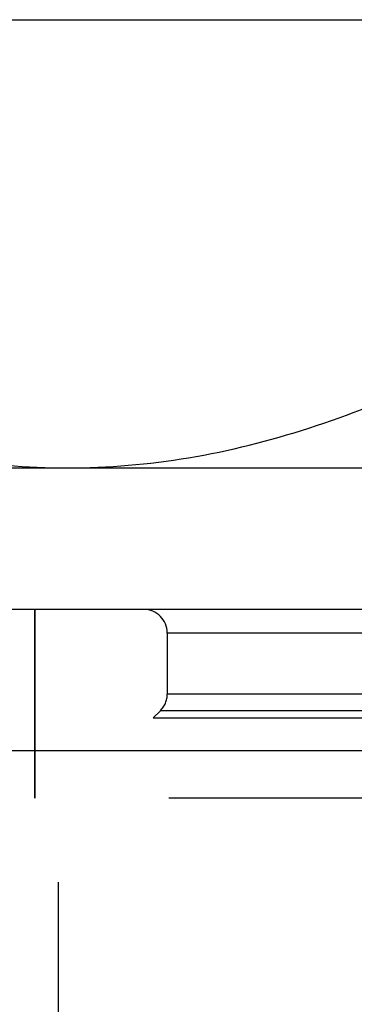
# Model space of a CAD drawing. Header units: millimetres. Extents: x 397 to 602, y 406 to 594.
# Tile 7 of 25: x 469 to 476, y 568 to 589. Entities that reach past the tile are written whole.
import ezdxf

# ---------------------------------------------------------------- set-up
doc = ezdxf.new("R2010")
doc.units = ezdxf.units.MM
doc.header["$LTSCALE"] = 65.185185
doc.linetypes.add('HIDDEN', pattern=[0.2, 0.1, -0.1])
for name, color, linetype in [('FASEN', 7, 'CONTINUOUS'), ('FLAECHEN', 7, 'CONTINUOUS'), ('KONST.EL_MIT_GEO', 7, 'CONTINUOUS')]:
    doc.layers.add(name, color=color, linetype=linetype)

msp = doc.modelspace()

# ---------------------------------------------------------------- linework, layer by layer
at = {"layer": 'FASEN', "color": 7, "linetype": 'Continuous'}
for p, q in [((538.5, 576.25), (461.5, 576.25)), ((541.605, 573.252), (458.395, 573.252))]:
    msp.add_line(p, q, dxfattribs=at)
at = {"layer": 'FLAECHEN', "color": 8, "linetype": 'HIDDEN'}
for p in [(469, 576.25), (531, 572.25)]:
    msp.add_line(p, (469, 572.25), dxfattribs=at)
at = {"layer": 'KONST.EL_MIT_GEO', "color": 7, "linetype": 'Continuous'}
for p, q in [((459.585, 588.75), (540.415, 588.75)), ((465, 579.25), (535, 579.25))]:
    msp.add_line(p, q, dxfattribs=at)
at = {"layer": 'KONST.EL_MIT_GEO', "color": 8, "linetype": 'HIDDEN'}
for p, q in [((532.5, 576.25), (467.5, 576.25)), ((469, 572.25), (469, 576.25)), ((471.8, 575.75), (471.8, 574.457)), ((528.2, 575.75), (471.8, 575.75)), ((528.2, 574.457), (471.8, 574.457)), ((471.654, 574.104), (471.5, 573.95)), ((471.5, 573.95), (528.5, 573.95)), ((528.346, 574.104), (471.654, 574.104)), ((469.5, 563.95), (469.5, 572.25)), ((530.5, 572.25), (469.5, 572.25))]:
    msp.add_line(p, q, dxfattribs=at)
for centre, start, end in [((471.3, 575.75), 0, 90), ((471.3, 574.457), 315, 360)]:
    msp.add_arc(centre, 0.5, start, end, dxfattribs=at)
at = {"layer": 'KONST.EL_MIT_GEO', "color": 7, "linetype": 'Continuous'}
for points, knots in [([(459.585, 582.376), (460.393, 581.91), (462.018, 581.053), (464.538, 580.045), (467.098, 579.399), (468.832, 579.25), (469.689, 579.25)], [0, 0, 0, 0, 0.261651, 0.514508, 0.759604, 1, 1, 1, 1]), ([(469.689, 579.25), (470.546, 579.25), (472.28, 579.399), (474.841, 580.045), (477.36, 581.053), (478.985, 581.91), (479.793, 582.376)], [0, 0, 0, 0, 0.240396, 0.485492, 0.738349, 1, 1, 1, 1])]:
    msp.add_open_spline(points, degree=3, knots=knots, dxfattribs=at)

doc.saveas('drawing.dxf')
